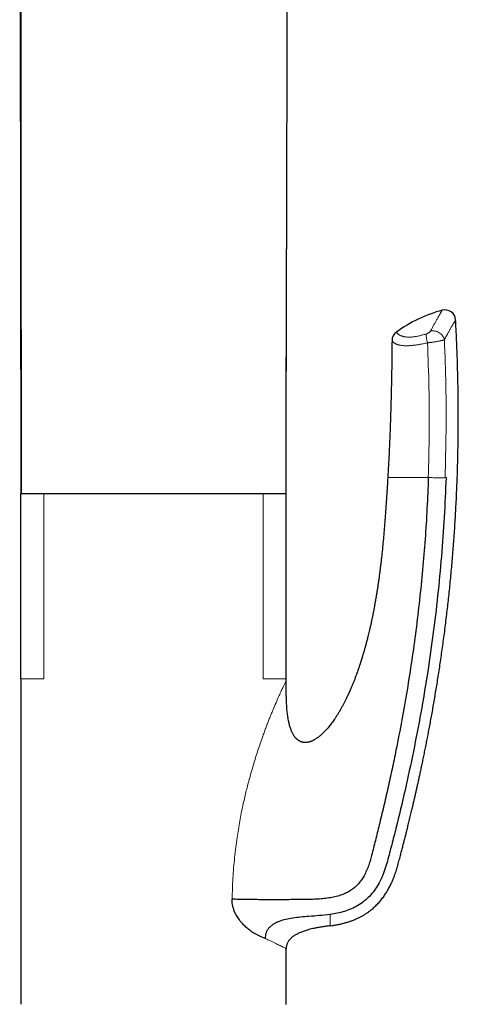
# Model space of a CAD drawing. Header units: millimetres. Extents: x 8 to 761, y 12 to 790.
# Tile 223 of 240: x 575 to 615, y 606 to 698. Entities that reach past the tile are written whole.
import ezdxf

# ---------------------------------------------------------------- set-up
doc = ezdxf.new("R2010")
doc.units = ezdxf.units.MM

msp = doc.modelspace()

# ---------------------------------------------------------------- linework, layer by layer
at = {"color": 7, "linetype": 'Continuous', "lineweight": 30}
for p, q in [((574.631, 653.903), (574.504, 777.701)), ((599.509, 752.074), (599.429, 676.793)), ((574.606, 636.613), (574.606, 653.913)), ((576.77, 653.913), (574.606, 653.913)), ((597.241, 653.913), (576.77, 653.913)), ((599.406, 653.913), (597.241, 653.913)), ((599.406, 636.613), (599.406, 653.913)), ((574.606, 636.598), (574.606, 606.221)), ((599.406, 636.413), (599.406, 636.613)), ((599.406, 606.213), (599.406, 611.413))]:
    msp.add_line(p, q, dxfattribs=at)
at = {"color": 252, "linetype": 'Continuous', "lineweight": 0}
for p, q in [((599.429, 676.793), (599.405, 653.903)), ((576.77, 636.614), (576.77, 653.913)), ((597.241, 636.614), (597.241, 653.913))]:
    msp.add_line(p, q, dxfattribs=at)
at = {"color": 7, "linetype": 'Continuous', "lineweight": 30, "flags": 128}
msp.add_lwpolyline([(574.506, 777.699), (574.569, 715.43), (574.632, 653.903)], dxfattribs=at)
at = {"color": 7, "linetype": 'Continuous', "lineweight": 30}
for centre, radius, start, end in [((617.29, 658.683), 12.807, 104.96944, 126.34906), ((614.241, 670.089), 1, 3.07141, 104.98393), ((610.292, 668.192), 1, 126.34905, 179.54349)]:
    msp.add_arc(centre, radius, start, end, dxfattribs=at)
for points, knots in [([(599.401, 653.903), (599.407, 657.81), (599.417, 665.44), (599.425, 673.07), (599.429, 676.793)], [0, 0, 0, 0, 0.512009, 1, 1, 1, 1]), ([(603.505, 613.552), (603.605, 613.565), (603.818, 613.594), (604.14, 613.65), (604.47, 613.716), (604.789, 613.793), (605.097, 613.879), (605.394, 613.975), (605.68, 614.079), (605.953, 614.193), (606.215, 614.315), (606.464, 614.445), (606.7, 614.582), (606.923, 614.725), (607.134, 614.872), (607.332, 615.024), (607.518, 615.179), (607.692, 615.336), (607.854, 615.494), (608.005, 615.653), (608.146, 615.811), (608.283, 615.977), (608.417, 616.148), (608.545, 616.326), (608.663, 616.499), (608.77, 616.667), (608.868, 616.829), (608.962, 616.994), (609.051, 617.161), (609.138, 617.332), (609.22, 617.501), (609.296, 617.67), (609.369, 617.838), (609.45, 618.036), (609.537, 618.266), (609.629, 618.525), (609.714, 618.788), (609.794, 619.054), (609.867, 619.323), (609.938, 619.588), (610.008, 619.848), (610.09, 620.16), (610.185, 620.521), (610.292, 620.928), (610.377, 621.257), (610.442, 621.51), (610.488, 621.69), (610.533, 621.869), (610.578, 622.047), (610.626, 622.235), (610.676, 622.436), (610.73, 622.652), (610.786, 622.878), (610.845, 623.116), (610.905, 623.365), (610.967, 623.619), (611.03, 623.879), (611.094, 624.144), (611.159, 624.419), (611.227, 624.703), (611.299, 625.009), (611.375, 625.338), (611.457, 625.691), (611.54, 626.055), (611.625, 626.432), (611.712, 626.821), (611.801, 627.223), (611.891, 627.637), (611.985, 628.075), (612.084, 628.539), (612.187, 629.029), (612.291, 629.533), (612.396, 630.052), (612.502, 630.582), (612.608, 631.123), (612.714, 631.675), (612.821, 632.241), (612.929, 632.825), (613.039, 633.427), (613.149, 634.048), (613.259, 634.683), (613.368, 635.333), (613.478, 635.997), (613.586, 636.676), (613.694, 637.37), (613.801, 638.078), (613.907, 638.801), (614.011, 639.538), (614.114, 640.29), (614.214, 641.056), (614.313, 641.838), (614.407, 642.611), (614.496, 643.375), (614.579, 644.129), (614.661, 644.896), (614.74, 645.675), (614.815, 646.466), (614.887, 647.257), (614.955, 648.047), (615.018, 648.837), (615.078, 649.637), (615.135, 650.449), (615.188, 651.272), (615.237, 652.106), (615.283, 652.951), (615.325, 653.82), (615.363, 654.715), (615.397, 655.636), (615.426, 656.569), (615.449, 657.513), (615.468, 658.47), (615.48, 659.439), (615.487, 660.42), (615.488, 661.413), (615.482, 662.417), (615.471, 663.434), (615.453, 664.462), (615.428, 665.483), (615.398, 666.494), (615.363, 667.496), (615.32, 668.509), (615.279, 669.392), (615.25, 669.938), (615.239, 670.143)], [0, 0, 0, 0, 0.004978, 0.010653, 0.016198, 0.021615, 0.026902, 0.032056, 0.037078, 0.041968, 0.046729, 0.051363, 0.055869, 0.060246, 0.064495, 0.068615, 0.072608, 0.076474, 0.080215, 0.083834, 0.08733, 0.090704, 0.094487, 0.098104, 0.101556, 0.104845, 0.107973, 0.110941, 0.114241, 0.117372, 0.120463, 0.12352, 0.126541, 0.129529, 0.134154, 0.138697, 0.143158, 0.147849, 0.152447, 0.15697, 0.161422, 0.165804, 0.172951, 0.179903, 0.18666, 0.189778, 0.192853, 0.195885, 0.198882, 0.201995, 0.205478, 0.209147, 0.213003, 0.217046, 0.221274, 0.225689, 0.230022, 0.23452, 0.239182, 0.24401, 0.249003, 0.25477, 0.260741, 0.266917, 0.273298, 0.279883, 0.286672, 0.293665, 0.300862, 0.30889, 0.317157, 0.325663, 0.334406, 0.343387, 0.35244, 0.361721, 0.37123, 0.380968, 0.39114, 0.401549, 0.412195, 0.423078, 0.434197, 0.445553, 0.457144, 0.468971, 0.481033, 0.493331, 0.505863, 0.518631, 0.531633, 0.544869, 0.557208, 0.569744, 0.582476, 0.595405, 0.608531, 0.621852, 0.634752, 0.64783, 0.661087, 0.674523, 0.688138, 0.701931, 0.715904, 0.730055, 0.745072, 0.760285, 0.775695, 0.791301, 0.807103, 0.823103, 0.839299, 0.855692, 0.872283, 0.889072, 0.906058, 0.923243, 0.939628, 0.95619, 0.972928, 0.989844, 1, 1, 1, 1]), ([(609.292, 668.2), (609.287, 667.618), (609.276, 666.453), (609.248, 664.705), (609.21, 662.958), (609.163, 661.31), (609.109, 659.761), (609.049, 658.311), (608.979, 656.862), (608.923, 655.896), (608.895, 655.413)], [0, 0, 0, 0, 0.136588, 0.27318, 0.409786, 0.546397, 0.659784, 0.773176, 0.886584, 1, 1, 1, 1]), ([(612.685, 655.413), (612.647, 654.457), (612.572, 652.544), (612.39, 649.678), (612.157, 646.819), (611.87, 643.972), (611.532, 641.152), (611.144, 638.353), (610.707, 635.566), (610.216, 632.766), (609.739, 630.3), (609.297, 628.176), (608.91, 626.41), (608.511, 624.676), (608.119, 623.052), (607.743, 621.543), (607.461, 620.418), (607.245, 619.601), (607.074, 619.083), (606.869, 618.586), (606.636, 618.136), (606.376, 617.737), (606.093, 617.392), (605.771, 617.087), (605.413, 616.827), (605.023, 616.613), (604.579, 616.43), (604.082, 616.281), (603.53, 616.168), (602.953, 616.089), (602.35, 616.039), (601.721, 616.011), (601.064, 616), (600.376, 615.996), (599.658, 615.991), (598.913, 615.988), (598.191, 615.986), (597.502, 615.988), (596.85, 615.991), (596.201, 615.996), (595.561, 616.004), (594.936, 616.016), (594.545, 616.027), (594.349, 616.032)], [0, 0, 0, 0, 0.055994, 0.11201, 0.167957, 0.223738, 0.279391, 0.334091, 0.389025, 0.444413, 0.500338, 0.535961, 0.571311, 0.606098, 0.640049, 0.669032, 0.697089, 0.707856, 0.718479, 0.728959, 0.739293, 0.748073, 0.756751, 0.765357, 0.773947, 0.782576, 0.791303, 0.801959, 0.812913, 0.824241, 0.836006, 0.848262, 0.861064, 0.874458, 0.88851, 0.903203, 0.918442, 0.931498, 0.944835, 0.958405, 0.972157, 0.98604, 1, 1, 1, 1]), ([(608.895, 655.413), (608.882, 655.2), (608.856, 654.777), (608.817, 654.148), (608.778, 653.532), (608.738, 652.928), (608.697, 652.336), (608.656, 651.767), (608.615, 651.221), (608.573, 650.698), (608.53, 650.185), (608.485, 649.683), (608.439, 649.192), (608.391, 648.713), (608.342, 648.244), (608.292, 647.787), (608.24, 647.341), (608.188, 646.908), (608.134, 646.489), (608.08, 646.083), (608.024, 645.688), (607.968, 645.302), (607.91, 644.924), (607.851, 644.555), (607.792, 644.197), (607.732, 643.85), (607.672, 643.517), (607.613, 643.196), (607.554, 642.888), (607.495, 642.59), (607.433, 642.286), (607.368, 641.977), (607.3, 641.664), (607.233, 641.367), (607.167, 641.084), (607.103, 640.816), (607.043, 640.574), (606.988, 640.355), (606.938, 640.159), (606.889, 639.974), (606.842, 639.8), (606.798, 639.638), (606.756, 639.488), (606.717, 639.349), (606.68, 639.221), (606.645, 639.098), (606.611, 638.983), (606.579, 638.876), (606.551, 638.782), (606.526, 638.701), (606.506, 638.634), (606.489, 638.58), (606.477, 638.54), (606.469, 638.514), (606.465, 638.5), (606.462, 638.491), (606.458, 638.479), (606.452, 638.459), (606.443, 638.43), (606.43, 638.389), (606.414, 638.338), (606.394, 638.277), (606.372, 638.207), (606.347, 638.129), (606.319, 638.045), (606.291, 637.957), (606.261, 637.868), (606.23, 637.777), (606.199, 637.684), (606.155, 637.555), (606.097, 637.388), (606.023, 637.181), (605.954, 636.992), (605.891, 636.822), (605.834, 636.673), (605.776, 636.522), (605.718, 636.374), (605.662, 636.234), (605.61, 636.105), (605.562, 635.989), (605.52, 635.89), (605.485, 635.806), (605.455, 635.735), (605.428, 635.674), (605.406, 635.622), (605.389, 635.582), (605.377, 635.556), (605.37, 635.541), (605.365, 635.528), (605.358, 635.514), (605.35, 635.496), (605.339, 635.47), (605.323, 635.433), (605.301, 635.385), (605.275, 635.328), (605.246, 635.263), (605.212, 635.189), (605.175, 635.109), (605.113, 634.977), (605.026, 634.795), (604.91, 634.561), (604.786, 634.318), (604.652, 634.065), (604.518, 633.823), (604.385, 633.592), (604.254, 633.374), (604.115, 633.152), (603.979, 632.943), (603.846, 632.747), (603.717, 632.567), (603.585, 632.389), (603.451, 632.218), (603.319, 632.056), (603.187, 631.903), (603.058, 631.761), (602.931, 631.63), (602.808, 631.51), (602.69, 631.4), (602.575, 631.301), (602.465, 631.212), (602.362, 631.134), (602.266, 631.067), (602.179, 631.009), (602.095, 630.958), (602.012, 630.911), (601.932, 630.868), (601.85, 630.829), (601.768, 630.794), (601.68, 630.761), (601.586, 630.73), (601.485, 630.704), (601.391, 630.687), (601.306, 630.677), (601.232, 630.672), (601.155, 630.672), (601.077, 630.676), (601.001, 630.685), (600.932, 630.699), (600.871, 630.715), (600.818, 630.732), (600.768, 630.751), (600.717, 630.773), (600.665, 630.799), (600.611, 630.829), (600.561, 630.861), (600.517, 630.891), (600.481, 630.919), (600.438, 630.953), (600.39, 630.996), (600.343, 631.043), (600.304, 631.085), (600.268, 631.127), (600.225, 631.179), (600.178, 631.242), (600.128, 631.316), (600.074, 631.402), (600.019, 631.5), (599.963, 631.611), (599.908, 631.734), (599.854, 631.87), (599.801, 632.019), (599.75, 632.181), (599.702, 632.356), (599.658, 632.541), (599.617, 632.738), (599.58, 632.945), (599.547, 633.164), (599.517, 633.395), (599.491, 633.637), (599.469, 633.89), (599.451, 634.155), (599.436, 634.435), (599.424, 634.732), (599.415, 635.045), (599.41, 635.37), (599.407, 635.707), (599.406, 636.056), (599.406, 636.293), (599.406, 636.413)], [0, 0, 0, 0, 0.01919, 0.038014, 0.056471, 0.074562, 0.092286, 0.109644, 0.125675, 0.14138, 0.15676, 0.171814, 0.186541, 0.200943, 0.215019, 0.228769, 0.242193, 0.255292, 0.267841, 0.280075, 0.291995, 0.3036, 0.315094, 0.326261, 0.337103, 0.34762, 0.35781, 0.367502, 0.376881, 0.385945, 0.394695, 0.404703, 0.414265, 0.423381, 0.432052, 0.440277, 0.448056, 0.454446, 0.4605, 0.466219, 0.471603, 0.476651, 0.481283, 0.485591, 0.489576, 0.493238, 0.497006, 0.500357, 0.50329, 0.505806, 0.507904, 0.509584, 0.510847, 0.511692, 0.511958, 0.512165, 0.512536, 0.51312, 0.514034, 0.515297, 0.51691, 0.518872, 0.521037, 0.52351, 0.526218, 0.528983, 0.531796, 0.534658, 0.53757, 0.54053, 0.546892, 0.553469, 0.560261, 0.564929, 0.569695, 0.574557, 0.579429, 0.583954, 0.588092, 0.591843, 0.595207, 0.597766, 0.600044, 0.602042, 0.603759, 0.60518, 0.605863, 0.606328, 0.606678, 0.607141, 0.607722, 0.608422, 0.609723, 0.611303, 0.613162, 0.615299, 0.617714, 0.620408, 0.623278, 0.630712, 0.638518, 0.646694, 0.655241, 0.664159, 0.671518, 0.679111, 0.686939, 0.695003, 0.701503, 0.708148, 0.71486, 0.72133, 0.727635, 0.733655, 0.73939, 0.744839, 0.750003, 0.754798, 0.759317, 0.76356, 0.767528, 0.770897, 0.774038, 0.776951, 0.779689, 0.782567, 0.785111, 0.787785, 0.790589, 0.793523, 0.796617, 0.799958, 0.802082, 0.804293, 0.80659, 0.808972, 0.811313, 0.813423, 0.8153, 0.816943, 0.818436, 0.820112, 0.821855, 0.823723, 0.825598, 0.827189, 0.828489, 0.829657, 0.832147, 0.834269, 0.835599, 0.837259, 0.839262, 0.841608, 0.844293, 0.847316, 0.850678, 0.854381, 0.858426, 0.862811, 0.867536, 0.872603, 0.878009, 0.883754, 0.889716, 0.896007, 0.902628, 0.909576, 0.916848, 0.924448, 0.932374, 0.940628, 0.949625, 0.958981, 0.968697, 0.978772, 0.989207, 1, 1, 1, 1]), ([(614.344, 655.413), (614.292, 654.186), (614.188, 651.731), (613.921, 648.055), (613.572, 644.386), (613.133, 640.728), (612.608, 637.081), (611.997, 633.448), (611.302, 629.831), (610.525, 626.231), (609.893, 623.587), (609.464, 621.887), (609.267, 621.123), (609.066, 620.359), (608.866, 619.597), (608.647, 618.839), (608.362, 618.103), (608.026, 617.427), (607.634, 616.82), (607.192, 616.291), (606.684, 615.825), (606.114, 615.437), (605.499, 615.127), (604.852, 614.89), (604.185, 614.716), (603.732, 614.643), (603.506, 614.606)], [0, 0, 0, 0, 0.083431, 0.166854, 0.250268, 0.333672, 0.417068, 0.500454, 0.583828, 0.667193, 0.750551, 0.768413, 0.786275, 0.804136, 0.821997, 0.839845, 0.85767, 0.875484, 0.891049, 0.906623, 0.922177, 0.937718, 0.953282, 0.968843, 0.984414, 1, 1, 1, 1]), ([(599.405, 653.903), (599.405, 653.903), (599.405, 653.903), (599.402, 653.903), (599.401, 653.903)], [0, 0, 0, 0, 0.259525, 1, 1, 1, 1]), ([(596.82, 612.637), (596.735, 612.677), (596.565, 612.755), (596.303, 612.911), (596.073, 613.07), (595.878, 613.222), (595.719, 613.357), (595.564, 613.5), (595.414, 613.651), (595.263, 613.816), (595.114, 613.994), (594.971, 614.186), (594.841, 614.382), (594.724, 614.583), (594.605, 614.818), (594.495, 615.091), (594.407, 615.402), (594.353, 615.717), (594.35, 615.927), (594.349, 616.032)], [0, 0, 0, 0, 0.082587, 0.165446, 0.24901, 0.300289, 0.350793, 0.400626, 0.449899, 0.498724, 0.55224, 0.603795, 0.653593, 0.70186, 0.748844, 0.815199, 0.878376, 0.939547, 1, 1, 1, 1]), ([(603.506, 614.606), (603.167, 614.567), (602.507, 614.492), (601.585, 614.435), (600.763, 614.366), (600.042, 614.276), (599.376, 614.157), (598.86, 614.008), (598.485, 613.85), (598.228, 613.711), (597.995, 613.548), (597.793, 613.355), (597.63, 613.134), (597.518, 612.889), (597.452, 612.63), (597.444, 612.453), (597.44, 612.365)], [0, 0, 0, 0, 0.145596, 0.283879, 0.394423, 0.497993, 0.59415, 0.683693, 0.726377, 0.767834, 0.808275, 0.847821, 0.886573, 0.924737, 0.962518, 1, 1, 1, 1]), ([(603.506, 613.551), (603.382, 613.535), (603.134, 613.502), (602.764, 613.447), (602.394, 613.385), (602.065, 613.32), (601.776, 613.256), (601.528, 613.193), (601.302, 613.129), (601.097, 613.064), (600.914, 612.999), (600.733, 612.928), (600.569, 612.855), (600.42, 612.782), (600.287, 612.709), (600.157, 612.629), (600.032, 612.542), (599.913, 612.447), (599.814, 612.355), (599.732, 612.267), (599.666, 612.186), (599.606, 612.101), (599.553, 612.011), (599.507, 611.917), (599.469, 611.818), (599.442, 611.725), (599.424, 611.641), (599.413, 611.566), (599.407, 611.49), (599.406, 611.439), (599.406, 611.413)], [0, 0, 0, 0, 0.075019, 0.150035, 0.225157, 0.300275, 0.351534, 0.402801, 0.454053, 0.492926, 0.531824, 0.570707, 0.609562, 0.639865, 0.670166, 0.700752, 0.731333, 0.761707, 0.792073, 0.812927, 0.833802, 0.854647, 0.87548, 0.896311, 0.917741, 0.93917, 0.954268, 0.969366, 0.984683, 1, 1, 1, 1]), ([(597.44, 612.366), (597.343, 612.409), (597.145, 612.497), (596.93, 612.59), (596.82, 612.637)], [0, 0, 0, 0, 0.491968, 1, 1, 1, 1])]:
    msp.add_open_spline(points, degree=3, knots=knots, dxfattribs=at)
at = {"color": 252, "linetype": 'Continuous', "lineweight": 0}
for points, knots in [([(612.898, 669.114), (612.922, 669.161), (612.971, 669.254), (613.043, 669.389), (613.113, 669.52), (613.181, 669.645), (613.247, 669.766), (613.31, 669.882), (613.372, 669.993), (613.435, 670.106), (613.498, 670.218), (613.561, 670.329), (613.62, 670.433), (613.675, 670.529), (613.726, 670.618), (613.773, 670.699), (613.816, 670.772), (613.854, 670.838), (613.888, 670.895), (613.916, 670.944), (613.94, 670.984), (613.959, 671.015), (613.972, 671.038), (613.98, 671.051), (613.983, 671.056), (613.982, 671.055), (613.982, 671.055)], [0, 0, 0, 0, 0.037795, 0.07559, 0.113455, 0.151319, 0.1894, 0.22748, 0.265636, 0.303791, 0.349005, 0.394227, 0.43944, 0.484954, 0.530476, 0.57599, 0.622471, 0.668961, 0.715442, 0.762267, 0.809102, 0.855926, 0.902674, 0.949421, 0.996326, 1, 1, 1, 1]), ([(615.239, 670.143), (615.239, 670.142), (615.238, 670.141), (615.23, 670.127), (615.217, 670.106), (615.199, 670.076), (615.177, 670.04), (615.15, 669.996), (615.119, 669.944), (615.083, 669.885), (615.043, 669.817), (614.998, 669.741), (614.948, 669.656), (614.894, 669.564), (614.835, 669.464), (614.772, 669.355), (614.703, 669.236), (614.629, 669.106), (614.549, 668.964), (614.465, 668.813), (614.376, 668.653), (614.284, 668.485), (614.22, 668.366), (614.188, 668.306)], [0, 0, 0, 0, 0.047114, 0.095863, 0.144602, 0.189916, 0.235238, 0.280551, 0.326161, 0.37178, 0.41739, 0.463919, 0.510456, 0.556985, 0.603824, 0.650671, 0.69751, 0.747738, 0.797975, 0.848203, 0.898798, 0.949404, 1, 1, 1, 1]), ([(609.699, 668.998), (609.7, 668.997), (609.701, 668.995), (609.71, 668.98), (609.725, 668.96), (609.745, 668.935), (609.769, 668.909), (609.798, 668.88), (609.834, 668.848), (609.878, 668.813), (609.932, 668.776), (609.995, 668.738), (610.063, 668.703), (610.135, 668.671), (610.208, 668.643), (610.29, 668.617), (610.381, 668.593), (610.478, 668.573), (610.578, 668.558), (610.681, 668.547), (610.784, 668.54), (610.887, 668.538), (610.987, 668.54), (611.093, 668.545), (611.207, 668.554), (611.328, 668.568), (611.456, 668.586), (611.591, 668.61), (611.732, 668.638), (611.878, 668.671), (612.03, 668.71), (612.186, 668.752), (612.345, 668.798), (612.453, 668.831), (612.507, 668.847)], [0, 0, 0, 0, 0.053932, 0.107872, 0.161804, 0.202396, 0.242989, 0.283311, 0.323634, 0.365127, 0.406638, 0.448141, 0.489626, 0.52152, 0.55345, 0.585379, 0.617284, 0.649158, 0.675864, 0.702581, 0.729279, 0.74988, 0.770508, 0.791126, 0.811716, 0.832529, 0.853413, 0.874315, 0.895189, 0.915992, 0.936966, 0.957985, 0.979012, 1, 1, 1, 1]), ([(612.507, 668.847), (612.523, 668.852), (612.554, 668.863), (612.608, 668.885), (612.667, 668.914), (612.728, 668.95), (612.782, 668.988), (612.825, 669.024), (612.857, 669.057), (612.881, 669.086), (612.892, 669.105), (612.898, 669.114)], [0, 0, 0, 0, 0.090766, 0.181576, 0.312785, 0.444107, 0.574975, 0.705872, 0.803802, 0.902119, 1, 1, 1, 1]), ([(612.608, 668.009), (612.539, 667.993), (612.4, 667.962), (612.219, 667.924), (612.062, 667.893), (611.929, 667.869), (611.789, 667.845), (611.643, 667.821), (611.492, 667.8), (611.346, 667.781), (611.204, 667.765), (611.067, 667.752), (610.936, 667.743), (610.81, 667.737), (610.689, 667.734), (610.576, 667.734), (610.468, 667.737), (610.366, 667.743), (610.27, 667.751), (610.18, 667.762), (610.092, 667.776), (610.006, 667.793), (609.924, 667.813), (609.848, 667.835), (609.779, 667.858), (609.717, 667.882), (609.652, 667.911), (609.588, 667.943), (609.527, 667.979), (609.475, 668.014), (609.431, 668.048), (609.394, 668.08), (609.364, 668.109), (609.34, 668.135), (609.321, 668.158), (609.305, 668.179), (609.294, 668.196), (609.293, 668.199), (609.292, 668.2)], [0, 0, 0, 0, 0.024214, 0.048427, 0.064831, 0.081244, 0.097647, 0.117772, 0.137912, 0.158036, 0.178719, 0.199417, 0.220101, 0.241498, 0.262895, 0.284494, 0.306094, 0.328214, 0.350335, 0.37259, 0.394845, 0.420868, 0.446901, 0.472927, 0.499179, 0.525438, 0.551692, 0.588625, 0.625566, 0.662501, 0.699656, 0.736816, 0.773972, 0.811581, 0.849194, 0.886804, 0.943402, 1, 1, 1, 1]), ([(614.188, 668.307), (614.188, 668.307), (614.177, 668.301), (614.151, 668.291), (614.104, 668.274), (614.048, 668.256), (613.98, 668.236), (613.901, 668.216), (613.811, 668.195), (613.713, 668.174), (613.606, 668.152), (613.497, 668.132), (613.391, 668.113), (613.287, 668.096), (613.18, 668.08), (613.078, 668.065), (612.981, 668.052), (612.889, 668.04), (612.795, 668.029), (612.701, 668.018), (612.639, 668.012), (612.608, 668.009), (612.608, 668.009)], [0, 0, 0, 0, 0.00003, 0.055131, 0.110232, 0.166937, 0.223641, 0.288861, 0.351598, 0.414334, 0.479472, 0.54461, 0.599008, 0.653406, 0.709368, 0.765328, 0.808961, 0.856197, 0.903432, 0.951701, 0.99997, 1, 1, 1, 1]), ([(612.685, 655.413), (612.721, 656.812), (612.794, 659.61), (612.766, 663.811), (612.661, 666.609), (612.608, 668.009)], [0, 0, 0, 0, 0.333174, 0.6665, 1, 1, 1, 1]), ([(614.188, 668.306), (614.24, 666.874), (614.343, 664.01), (614.367, 659.71), (614.289, 656.846), (614.25, 655.413)], [0, 0, 0, 0, 0.333385, 0.6667204, 1, 1, 1, 1]), ([(608.895, 655.413), (608.897, 655.413), (608.902, 655.413), (608.953, 655.413), (609.048, 655.413), (609.205, 655.413), (609.42, 655.413), (609.674, 655.413), (609.936, 655.413), (610.255, 655.413), (610.633, 655.413), (611.074, 655.413), (611.571, 655.413), (612.113, 655.413), (612.496, 655.413), (612.688, 655.413)], [0, 0, 0, 0, 0.10003, 0.200056, 0.300173, 0.400239, 0.500131, 0.562636, 0.625145, 0.687668, 0.750125, 0.812616, 0.875055, 0.937489, 1, 1, 1, 1]), ([(612.685, 655.413), (612.761, 655.413), (612.918, 655.413), (613.162, 655.411), (613.407, 655.41), (613.642, 655.408), (613.852, 655.407), (614.027, 655.408), (614.164, 655.41), (614.222, 655.412), (614.25, 655.413)], [0, 0, 0, 0, 0.117618, 0.241333, 0.369479, 0.499965, 0.630456, 0.758619, 0.882357, 1, 1, 1, 1]), ([(614.25, 655.413), (614.266, 655.413), (614.298, 655.414), (614.329, 655.413), (614.344, 655.413)], [0, 0, 0, 0, 0.499984, 1, 1, 1, 1]), ([(576.77, 636.613), (576.539, 636.613), (576.077, 636.613), (575.482, 636.613), (574.996, 636.613), (574.667, 636.613), (574.626, 636.613), (574.606, 636.613)], [0, 0, 0, 0, 0.172697, 0.345395, 0.563597, 0.781798, 1, 1, 1, 1]), ([(599.406, 636.613), (599.385, 636.613), (599.344, 636.613), (599.015, 636.613), (598.53, 636.613), (597.934, 636.613), (597.472, 636.613), (597.241, 636.613)], [0, 0, 0, 0, 0.218202, 0.436403, 0.654605, 0.827303, 1, 1, 1, 1]), ([(599.406, 636.413), (599.402, 636.407), (599.394, 636.394), (599.329, 636.272), (599.227, 636.07), (599.084, 635.777), (598.906, 635.399), (598.694, 634.935), (598.452, 634.385), (598.231, 633.865), (598.044, 633.415), (597.9, 633.06), (597.755, 632.693), (597.606, 632.309), (597.454, 631.909), (597.301, 631.493), (597.051, 630.796), (596.704, 629.772), (596.364, 628.675), (596.115, 627.812), (595.951, 627.223), (595.793, 626.628), (595.642, 626.026), (595.497, 625.417), (595.296, 624.518), (595.056, 623.314), (594.79, 621.691), (594.571, 619.92), (594.41, 617.996), (594.369, 616.692), (594.349, 616.032)], [0, 0, 0, 0, 0.02813, 0.056142, 0.085501, 0.115497, 0.146492, 0.178813, 0.212749, 0.248551, 0.267012, 0.285274, 0.303867, 0.322808, 0.342117, 0.36181, 0.381903, 0.43933, 0.500177, 0.525226, 0.550125, 0.575111, 0.600195, 0.625391, 0.650711, 0.710946, 0.772088, 0.846259, 0.922157, 1, 1, 1, 1]), ([(603.506, 613.551), (603.506, 613.553), (603.506, 613.555), (603.506, 613.577), (603.506, 613.61), (603.506, 613.658), (603.506, 613.719), (603.506, 613.794), (603.506, 613.88), (603.506, 613.975), (603.506, 614.078), (603.506, 614.193), (603.506, 614.319), (603.506, 614.456), (603.506, 614.556), (603.506, 614.606)], [0, 0, 0, 0, 0.080394, 0.160584, 0.240609, 0.320509, 0.400321, 0.480086, 0.559842, 0.632975, 0.706161, 0.779429, 0.852806, 0.926321, 1, 1, 1, 1]), ([(599.406, 611.413), (599.392, 611.421), (599.363, 611.436), (599.131, 611.555), (598.832, 611.704), (598.543, 611.847), (598.323, 611.954), (598.067, 612.077), (597.775, 612.214), (597.553, 612.314), (597.44, 612.366)], [0, 0, 0, 0, 0.187435, 0.379376, 0.576366, 0.653398, 0.734198, 0.818884, 0.907479, 1, 1, 1, 1])]:
    msp.add_open_spline(points, degree=3, knots=knots, dxfattribs=at)
for points in [[(612.507, 668.847), (612.501, 668.799), (612.488, 668.704), (612.503, 668.498), (612.541, 668.262), (612.586, 668.093), (612.608, 668.009)], [(614.188, 668.307), (614.17, 668.369), (614.134, 668.494), (614.026, 668.67), (613.884, 668.827), (613.711, 668.958), (613.517, 669.057), (613.31, 669.118), (613.098, 669.141), (612.964, 669.123), (612.898, 669.114)]]:
    msp.add_open_spline(points, degree=3, dxfattribs=at)

doc.saveas('drawing.dxf')
